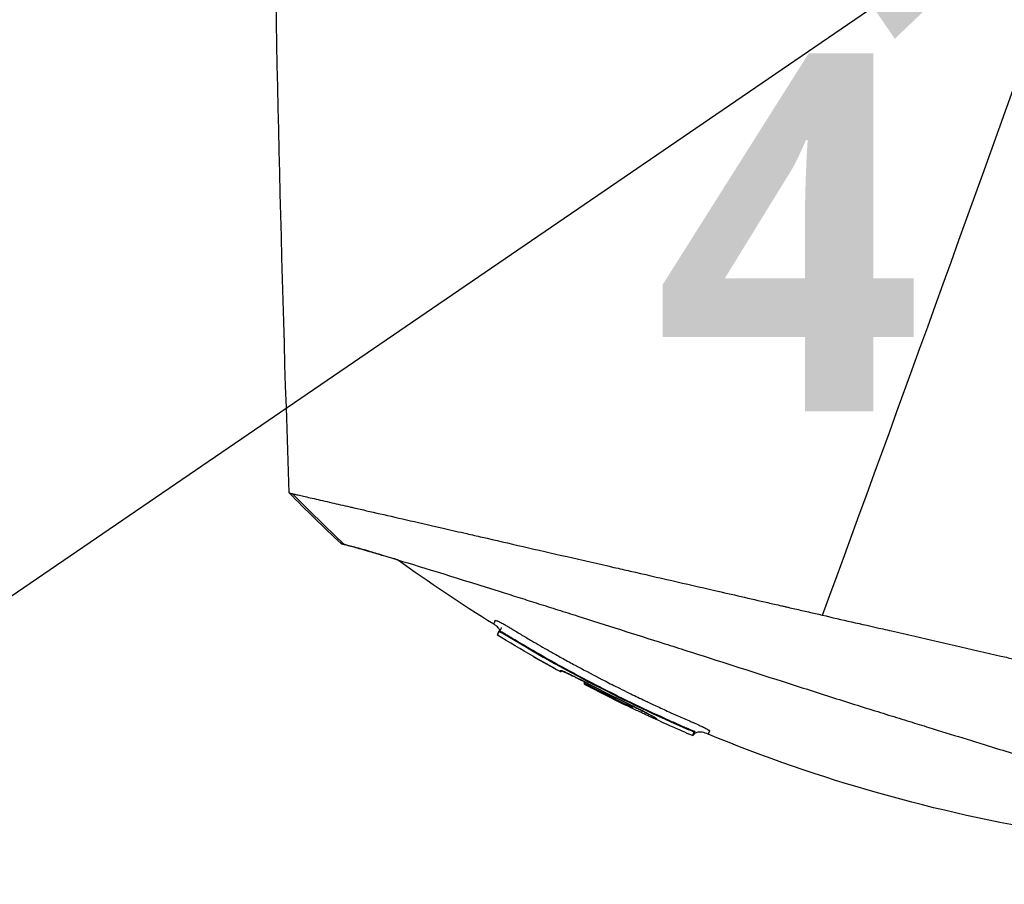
# Model space of a CAD drawing. Header units: millimetres. Extents: x 0 to 4378, y 0 to 2376.
# Tile 222 of 256: x 1479 to 1532, y 1535 to 1582. Entities that reach past the tile are written whole.
import ezdxf

# ---------------------------------------------------------------- set-up
doc = ezdxf.new("R2010")
doc.units = ezdxf.units.MM
doc.header["$LTSCALE"] = 0.2
doc.layers.add('14_Mark', color=7, linetype='Continuous', true_color=0xe03c31)
doc.styles.add('Rainbow-5.0 Style', font='malgunsl.ttf')
doc.dimstyles.new('Rainbow-5.0 Style', dxfattribs={"dimtxt": 4, "dimasz": 2.5, "dimexe": 1, "dimexo": 1, "dimgap": 1, "dimtad": 1, "dimdsep": 46, "dimtxsty": 'Rainbow-5.0 Style', "dimcen": 0, "dimclrd": 251, "dimclre": 251, "dimclrt": 7, "dimazin": 3, "dimtp": 0.1, "dimtm": 0.1, "dimtfac": 0.61, "dimtmove": 0, "dimatfit": 3, "dimfxl": 1, "dimlwd": -1, "dimlwe": -1, "dimarcsym": 1})

# ---------------------------------------------------------------- blocks, each defined once
blk = doc.blocks.new('A$C20a5dee6')
for p, q in [((-114.443, 970.386), (-114.443, 970.386)), ((-114.928, 969.038), (-114.928, 969.038)), ((-122.067, 949.405), (-122.067, 949.405)), ((-125.968, 948.264), (-125.968, 948.264)), ((-124.375, 947.898), (-124.374, 947.899)), ((-123.568, 947.713), (-123.567, 947.715)), ((-140.111, 946.658), (-140.077, 946.691)), ((-140.111, 946.658), (-140.111, 946.657)), ((-140.11, 946.658), (-140.077, 946.692)), ((-139.816, 946.547), (-139.842, 946.521)), ((-135.496, 943.805), (-135.48, 943.846)), ((-132.905, 942.635), (-132.938, 942.602)), ((-132.938, 942.602), (-132.905, 942.635)), ((-132.923, 942.638), (-132.919, 942.642)), ((-131.663, 941.971), (-131.677, 941.936)), ((-129.893, 941.411), (-129.921, 941.383)), ((-129.606, 941.292), (-129.653, 941.244)), ((-129.725, 941.067), (-129.677, 941.115))]:
    blk.add_line(p, q)
for centre, radius, start, end in [((-97.395, 1016.703), 82.256, 240.20169, 241.34591), ((-97.397, 1016.699), 82.251, 240.21861, 241.34582), ((-97.749, 1016.042), 81.405, 242.34212, 242.34216), ((-97.752, 1016.036), 81.499, 242.41039, 244.1774), ((-97.755, 1016.027), 81.489, 242.40958, 244.17685)]:
    blk.add_arc(centre, radius, start, end)
for centre, major_axis, ratio, start_param, end_param in [((-111.706, 1011.586), (-26.567, -66.266), 0.000011, 6.283185, 6.293757), ((-109.25, 1013.294), (-27.59, -68.776), 0.00001, 0.01031, 0.035345), ((-135.444, 943.845), (-0.063, 0.128), 0.594731, 0.474948, 0.520377), ((-135.444, 943.847), (-0.063, 0.128), 0.595358, 0.491689, 0.520398), ((-97.852, 1015.727), (78.58, -20.164), 1, 4.484036, 4.512271), ((-97.935, 1015.435), (78.866, -17.397), 1, 4.449176, 4.477539), ((-133.162, 942.873), (-0.0437, -0.09), 0.000011, 0, 0.055339), ((-103.906, 1015.207), (-29.148, -72.631), 0.00001, 0.013733, 0.034559), ((-133, 942.628), (-0.0781, -0.0143), 0.664623, 0.735268, 2.367871), ((-132.987, 942.664), (0.0785, 0.0124), 0.66388, 3.91418, 5.543991), ((-103.742, 1015.182), (-29.199, -72.587), 0.000011, 0.013725, 0.034541), ((-129.929, 941.364), (-0.275, 0.119), 0.068518, 3.143398, 4.714195)]:
    blk.add_ellipse(centre, major_axis=major_axis, ratio=ratio, start_param=start_param, end_param=end_param)
for points in [[(-151.363, 954.084), (-152.215, 978.534), (-152.518, 1003.009), (-152.273, 1027.472)], [(-122.758, 947.529), (-118.592, 958.825), (-114.089, 971.294), (-109.379, 984.577)], [(-148.573, 951.363), (-149.522, 952.249), (-150.453, 953.157), (-151.363, 954.084)], [(-151.186, 954.043), (-150.28, 953.116), (-149.355, 952.21), (-148.409, 951.322)], [(-140.388, 947.042), (-142.152, 948.13), (-143.876, 949.284), (-145.556, 950.499)], [(-140.388, 947.042), (-140.388, 947.042), (-140.388, 947.042), (-140.388, 947.042)], [(-140.111, 946.658), (-140.111, 946.658), (-140.111, 946.658), (-140.111, 946.657)], [(-140.077, 946.691), (-140.077, 946.691), (-140.077, 946.691), (-140.077, 946.691)], [(-140.076, 946.692), (-140.076, 946.692), (-140.076, 946.692), (-140.076, 946.692)], [(-140.073, 946.692), (-140.073, 946.692), (-140.073, 946.692), (-140.073, 946.692)], [(-140.068, 946.69), (-140.068, 946.69), (-140.068, 946.691), (-140.068, 946.691)], [(-138.274, 945.32), (-138.918, 945.689), (-139.558, 946.067), (-140.193, 946.453)], [(-136.823, 944.561), (-136.808, 944.553), (-136.789, 944.55), (-136.771, 944.551)], [(-135.535, 943.941), (-135.534, 943.943), (-135.532, 943.948), (-135.53, 943.955)], [(-135.535, 943.942), (-135.534, 943.944), (-135.532, 943.949), (-135.529, 943.955)], [(-135.525, 943.953), (-135.529, 943.912), (-135.512, 943.863), (-135.48, 943.846)], [(-135.25, 943.811), (-135.266, 943.78), (-135.28, 943.753), (-135.281, 943.751)], [(-133.206, 942.783), (-133.893, 943.116), (-134.575, 943.459), (-135.252, 943.812)], [(-133.251, 942.675), (-133.251, 942.675), (-133.251, 942.675), (-133.251, 942.676)], [(-133.205, 942.782), (-133.22, 942.752), (-133.233, 942.725), (-133.234, 942.723)], [(-132.943, 942.654), (-132.93, 942.645), (-132.923, 942.639), (-132.923, 942.638)], [(-132.696, 942.532), (-132.766, 942.563), (-132.838, 942.596), (-132.911, 942.629)], [(-129.725, 941.067), (-130.474, 941.386), (-131.218, 941.717), (-131.957, 942.059)], [(-131.677, 941.936), (-131.703, 941.949), (-131.72, 941.983), (-131.725, 942.018)], [(-131.663, 941.971), (-131.675, 941.976), (-131.685, 941.986), (-131.693, 941.998)], [(-129.677, 941.115), (-129.677, 941.115), (-129.677, 941.115), (-129.677, 941.115)], [(-128.884, 941.147), (-128.884, 941.147), (-128.884, 941.147), (-128.884, 941.147)]]:
    blk.add_open_spline(points, degree=3)
for points, knots in [([(-150.483, 1027.663), (-150.483, 1027.663), (-150.453, 1027.633), (-150.335, 1027.515), (-150.247, 1027.427), (-149.895, 1027.075), (-149.548, 1026.728), (-148.798, 1025.978), (-148.455, 1025.635), (-147.853, 1025.033), (-147.621, 1024.801), (-147.098, 1024.279), (-146.804, 1023.985), (-145.673, 1022.853), (-144.751, 1021.931), (-143.179, 1020.359), (-142.583, 1019.763), (-138.467, 1015.647), (-134.077, 1011.257), (-128.455, 1005.635), (-127.846, 1005.025), (-125.899, 1003.078), (-124.547, 1001.727), (-121.699, 998.878), (-120.201, 997.38), (-117.072, 994.252), (-115.44, 992.619), (-113.381, 990.56), (-112.961, 990.141), (-112.228, 989.408), (-111.931, 989.111), (-111.42, 988.6), (-111.174, 988.354), (-110.824, 988.003), (-110.798, 987.977), (-110.378, 987.557), (-110.191, 987.37), (-109.824, 987.003), (-109.638, 986.818), (-109.315, 986.494), (-109.176, 986.355), (-108.943, 986.122), (-108.849, 986.028), (-108.653, 985.832), (-108.551, 985.731), (-108.163, 985.343), (-107.869, 985.048), (-107.186, 984.366), (-106.776, 983.955), (-104.723, 981.903), (-103.087, 980.266), (-99.95, 977.129), (-98.447, 975.626), (-94.22, 971.399), (-91.529, 968.709), (-88.391, 965.57), (-87.843, 965.022), (-86.253, 963.432), (-85.225, 962.404), (-82.36, 959.539), (-80.583, 957.761), (-78.262, 955.441), (-77.61, 954.788), (-76.437, 953.615), (-75.909, 953.088), (-74.965, 952.143), (-74.541, 951.72), (-73.433, 950.612), (-72.791, 949.97), (-71.799, 948.977), (-71.418, 948.597), (-70.96, 948.139), (-70.842, 948.021), (-70.537, 947.716), (-70.366, 947.544), (-69.994, 947.173), (-69.824, 947.003), (-69.653, 946.832), (-69.61, 946.789), (-69.567, 946.746), (-69.556, 946.735), (-69.545, 946.724), (-69.543, 946.722), (-69.54, 946.719), (-69.539, 946.718), (-69.539, 946.718), (-69.539, 946.717), (-69.538, 946.717), (-69.538, 946.717), (-69.538, 946.717)], [0, 0, 0, 0, 0.264332, 0.264332, 0.528758, 0.528758, 1.056139, 1.056139, 1.406505, 1.406505, 1.606603, 1.606603, 1.835356, 1.835356, 2.445847, 2.445847, 2.794554, 2.794554, 4.769924, 4.769924, 5.00797, 5.00797, 5.526041, 5.526041, 6.089229, 6.089229, 6.695329, 6.695329, 6.850985, 6.850985, 6.965758, 6.965758, 7.072004, 7.072004, 7.117238, 7.117238, 7.152898, 7.152898, 7.188974, 7.188974, 7.2161, 7.2161, 7.234487, 7.234487, 7.254339, 7.254339, 7.310164, 7.310164, 7.395171, 7.395171, 7.733586, 7.733586, 8.048233, 8.048233, 8.627304, 8.627304, 8.751092, 8.751092, 8.989797, 8.989797, 9.432477, 9.432477, 9.613385, 9.613385, 9.771568, 9.771568, 9.909899, 9.909899, 10.152258, 10.152258, 10.334616, 10.334616, 10.403043, 10.403043, 10.523121, 10.523121, 10.703617, 10.703617, 10.793786, 10.793786, 10.838901, 10.838901, 10.861447, 10.861447, 10.872715, 10.872715, 10.878346, 10.878346, 10.883825, 10.883825, 10.883825, 10.883825]), ([(-151.363, 954.084), (-151.363, 954.084), (-151.363, 954.084), (-151.362, 954.084), (-151.346, 954.08), (-151.301, 954.07), (-151.283, 954.066), (-151.25, 954.058), (-151.239, 954.056), (-151.22, 954.051), (-151.213, 954.05), (-151.203, 954.047), (-151.2, 954.047), (-151.193, 954.045), (-151.189, 954.044), (-151.186, 954.043)], [0.2108493, 0.2108493, 0.2108493, 0.2108493, 0.2151263, 0.2151263, 0.321952, 0.321952, 0.3753541, 0.3753541, 0.4020519, 0.4020519, 0.4154008, 0.4154008, 0.4220656, 0.4220656, 0.4297877, 0.4297877, 0.4297877, 0.4297877]), ([(-151.186, 954.043), (-151.136, 954.032), (-151.076, 954.018), (-151.008, 954.002), (-150.931, 953.985), (-150.843, 953.964), (-150.744, 953.942), (-150.646, 953.919), (-150.536, 953.893), (-150.417, 953.866), (-150.297, 953.839), (-150.168, 953.809), (-150.028, 953.777), (-149.75, 953.713), (-149.431, 953.64), (-149.073, 953.559), (-148.776, 953.491), (-148.452, 953.417), (-148.101, 953.336), (-148.03, 953.32), (-147.959, 953.304), (-147.887, 953.287), (-147.452, 953.188), (-146.982, 953.08), (-146.478, 952.964), (-145.972, 952.848), (-145.431, 952.724), (-144.856, 952.593), (-144.282, 952.461), (-143.673, 952.322), (-143.031, 952.175), (-142.645, 952.086), (-142.248, 951.995), (-141.839, 951.902), (-141.568, 951.839), (-141.292, 951.776), (-141.013, 951.712), (-140.306, 951.55), (-139.573, 951.382), (-138.815, 951.208), (-138.053, 951.034), (-137.265, 950.853), (-136.452, 950.667), (-135.639, 950.481), (-134.801, 950.289), (-133.939, 950.092), (-133.652, 950.026), (-133.362, 949.959), (-133.069, 949.892), (-131.594, 949.554), (-130.081, 949.207), (-128.536, 948.852), (-127.598, 948.637), (-126.646, 948.419), (-125.683, 948.199), (-125.442, 948.144), (-125.2, 948.088), (-124.958, 948.033), (-124.897, 948.019), (-124.837, 948.005), (-124.776, 947.991), (-124.715, 947.977), (-124.654, 947.963), (-124.594, 947.949), (-124.472, 947.922), (-124.351, 947.894), (-124.229, 947.866), (-124.107, 947.838), (-123.985, 947.81), (-123.863, 947.782), (-123.74, 947.754), (-123.618, 947.726), (-123.496, 947.698), (-123.373, 947.67), (-123.25, 947.642), (-123.127, 947.614), (-123.005, 947.586), (-122.882, 947.558), (-122.758, 947.529)], [0, 0, 0, 0, 0.0296065, 0.0296065, 0.0296065, 0.0625552, 0.0625552, 0.0625552, 0.0956223, 0.0956223, 0.0956223, 0.1287583, 0.1287583, 0.1287583, 0.1950345, 0.1950345, 0.1950345, 0.25, 0.25, 0.25, 0.2609996, 0.2609996, 0.2609996, 0.3271356, 0.3271356, 0.3271356, 0.3936018, 0.3936018, 0.3936018, 0.4600955, 0.4600955, 0.4600955, 0.5, 0.5, 0.5, 0.5264171, 0.5264171, 0.5264171, 0.593228, 0.593228, 0.593228, 0.6604161, 0.6604161, 0.6604161, 0.7276097, 0.7276097, 0.7276097, 0.75, 0.75, 0.75, 0.8628411, 0.8628411, 0.8628411, 0.9313886, 0.9313886, 0.9313886, 0.9485533, 0.9485533, 0.9485533, 0.9528443, 0.9528443, 0.9528443, 0.957135, 0.957135, 0.957135, 0.9657149, 0.9657149, 0.9657149, 0.9742923, 0.9742923, 0.9742923, 0.9828662, 0.9828662, 0.9828662, 0.9914358, 0.9914358, 0.9914358, 0.999992, 0.999992, 0.999992, 0.999992]), ([(-148.423, 951.326), (-148.514, 951.349), (-148.564, 951.361), (-148.572, 951.362), (-148.573, 951.363), (-148.573, 951.363), (-148.573, 951.363)], [0.0000006, 0.0000006, 0.0000006, 0.0000006, 0.914072, 0.914072, 0.914072, 1, 1, 1, 1]), ([(-148.573, 951.363), (-148.573, 951.363), (-148.573, 951.363), (-148.573, 951.363), (-148.57, 951.362), (-148.515, 951.349), (-148.409, 951.322)], [0, 0, 0, 0, 0.0191249, 0.0191249, 0.0191249, 0.9999979, 0.9999979, 0.9999979, 0.9999979]), ([(-145.555, 950.498), (-145.656, 950.529), (-145.754, 950.558), (-146.021, 950.639), (-146.184, 950.688), (-146.612, 950.815), (-146.86, 950.888), (-147.419, 951.051), (-147.7, 951.131), (-148.036, 951.224), (-148.134, 951.25), (-148.3, 951.294), (-148.369, 951.312), (-148.423, 951.326)], [5.422349, 5.422349, 5.422349, 5.422349, 5.498875, 5.498875, 5.634552, 5.634552, 5.872375, 5.872375, 6.229939, 6.229939, 6.408513, 6.408513, 6.587137, 6.587137, 6.587137, 6.587137]), ([(-148.409, 951.322), (-148.296, 951.294), (-148.126, 951.249), (-147.672, 951.123), (-147.388, 951.042), (-146.826, 950.879), (-146.577, 950.805), (-146.148, 950.677), (-145.985, 950.628), (-144.445, 950.164), (-142.604, 949.594), (-140.233, 948.851), (-140.089, 948.805), (-139.635, 948.663), (-139.307, 948.56), (-138.651, 948.353), (-138.316, 948.248), (-137.644, 948.036), (-137.3, 947.927), (-136.595, 947.704), (-136.237, 947.591), (-135.134, 947.242), (-134.373, 947), (-132.818, 946.506), (-132.024, 946.254), (-130.826, 945.872), (-130.433, 945.746), (-128.378, 945.091), (-126.669, 944.543), (-124.495, 943.843), (-124.064, 943.705), (-123.201, 943.428), (-122.766, 943.289), (-121.897, 943.012), (-121.466, 942.876), (-120.622, 942.611), (-120.207, 942.481), (-119.599, 942.292), (-119.403, 942.231), (-118.83, 942.054), (-118.448, 941.935), (-117.73, 941.714), (-117.392, 941.609), (-115.827, 941.126), (-114.61, 940.75), (-112.519, 940.104), (-111.641, 939.833), (-109.498, 939.172), (-108.257, 938.788), (-106.489, 938.242), (-105.915, 938.064), (-104.804, 937.721), (-104.263, 937.553), (-103.744, 937.393)], [0.000005, 0.000005, 0.000005, 0.000005, 0.319511, 0.319511, 0.639479, 0.639479, 0.852403, 0.852403, 0.973891, 0.973891, 1.947625, 1.947625, 2.010365, 2.010365, 2.139691, 2.139691, 2.265575, 2.265575, 2.393345, 2.393345, 2.521559, 2.521559, 2.781941, 2.781941, 3.041001, 3.041001, 3.166048, 3.166048, 3.692233, 3.692233, 3.821507, 3.821507, 3.951206, 3.951206, 4.07808, 4.07808, 4.201324, 4.201324, 4.258471, 4.258471, 4.368502, 4.368502, 4.468635, 4.468635, 4.831764, 4.831764, 5.102761, 5.102761, 5.508805, 5.508805, 5.711646, 5.711646, 5.914059, 5.914059, 5.914059, 5.914059]), ([(-140.388, 947.042), (-140.388, 947.042), (-140.38, 947.061), (-140.366, 947.095), (-140.365, 947.097), (-140.364, 947.1), (-140.363, 947.103), (-140.357, 947.119), (-140.349, 947.138), (-140.34, 947.159), (-140.338, 947.165), (-140.335, 947.171), (-140.333, 947.178), (-140.327, 947.192), (-140.321, 947.208), (-140.313, 947.226), (-140.312, 947.23), (-140.31, 947.234), (-140.308, 947.238), (-140.306, 947.241), (-140.306, 947.245), (-140.304, 947.247), (-140.303, 947.249), (-140.302, 947.25), (-140.301, 947.251), (-140.291, 947.255), (-140.264, 947.248), (-140.223, 947.231), (-140.216, 947.229), (-140.209, 947.225), (-140.201, 947.222)], [0.0000142, 0.0000142, 0.0000142, 0.0000142, 0.0625, 0.0625, 0.0625, 0.0674467, 0.0674467, 0.0674467, 0.09375, 0.09375, 0.09375, 0.1011986, 0.1011986, 0.1011986, 0.1181477, 0.1181477, 0.1181477, 0.1222453, 0.1222453, 0.1222453, 0.125, 0.125, 0.125, 0.1262746, 0.1262746, 0.1262746, 0.133446, 0.133446, 0.133446, 0.1346715, 0.1346715, 0.1346715, 0.1346715]), ([(-140.201, 947.222), (-140.201, 947.222), (-140.201, 947.222), (-140.201, 947.222), (-140.193, 947.219), (-140.185, 947.215), (-140.176, 947.211), (-140.168, 947.208), (-140.159, 947.203), (-140.15, 947.199), (-140.131, 947.191), (-140.111, 947.181), (-140.09, 947.17), (-140.081, 947.166), (-140.071, 947.161), (-140.062, 947.156), (-140.027, 947.138), (-139.988, 947.118), (-139.947, 947.096), (-139.921, 947.082), (-139.894, 947.067), (-139.867, 947.052), (-139.849, 947.042), (-139.831, 947.032), (-139.812, 947.021), (-139.803, 947.016), (-139.793, 947.01), (-139.782, 947.004), (-139.727, 946.973), (-139.659, 946.933), (-139.604, 946.9), (-139.59, 946.892), (-139.577, 946.884), (-139.565, 946.877)], [0.13467149, 0.13467149, 0.13467149, 0.13467149, 0.13467577, 0.13467577, 0.13467577, 0.13590742, 0.13590742, 0.13590742, 0.13713858, 0.13713858, 0.13713858, 0.13959007, 0.13959007, 0.13959007, 0.140625, 0.140625, 0.140625, 0.14441188, 0.14441188, 0.14441188, 0.14682819, 0.14682819, 0.14682819, 0.1484375, 0.1484375, 0.1484375, 0.1492622, 0.1492622, 0.1492622, 0.15366753, 0.15366753, 0.15366753, 0.15478892, 0.15478892, 0.15478892, 0.15478892]), ([(-122.758, 947.529), (-121.728, 947.281), (-120.707, 947.06), (-119.358, 946.751), (-119.203, 946.715), (-118.635, 946.585), (-118.221, 946.49), (-116.155, 946.017), (-114.512, 945.64), (-112.662, 945.216), (-112.446, 945.167), (-111.735, 945.004), (-111.245, 944.892), (-110.197, 944.651), (-109.644, 944.525), (-108.463, 944.253), (-107.839, 944.11), (-102.121, 942.797), (-97.593, 941.767), (-93.905, 940.919)], [0.000234, 0.000234, 0.000234, 0.000234, 0.319634, 0.319634, 0.361124, 0.361124, 0.471797, 0.471797, 0.914416, 0.914416, 0.9732, 0.9732, 1.107816, 1.107816, 1.261595, 1.261595, 1.436675, 1.436675, 2.883412, 2.883412, 2.883412, 2.883412]), ([(-140.069, 946.699), (-140.071, 946.708), (-140.072, 946.717), (-140.08, 946.745), (-140.088, 946.765), (-140.112, 946.807), (-140.128, 946.83), (-140.175, 946.883), (-140.206, 946.912), (-140.286, 946.977), (-140.337, 947.01), (-140.388, 947.042)], [0.00301811, 0.00301811, 0.00301811, 0.00301811, 0.00570858, 0.00570858, 0.01197557, 0.01197557, 0.02028974, 0.02028974, 0.03307868, 0.03307868, 0.05114469, 0.05114469, 0.05114469, 0.05114469]), ([(-140.111, 946.657), (-140.139, 946.588), (-140.16, 946.536), (-140.186, 946.469), (-140.193, 946.453), (-140.193, 946.453), (-140.186, 946.47), (-140.16, 946.536), (-140.139, 946.588), (-140.111, 946.658)], [-1.113248, -1.113248, -1.113248, -1.113248, -0.82321, -0.82321, -0.556619, -0.556619, -0.289996, -0.289996, 0, 0, 0, 0]), ([(-140.111, 946.658), (-140.108, 946.663), (-140.075, 946.65), (-140.025, 946.624), (-139.975, 946.599), (-139.91, 946.563), (-139.842, 946.521)], [0, 0, 0, 0, 0.500515, 0.500515, 0.500515, 1, 1, 1, 1]), ([(-140.077, 946.692), (-140.065, 946.703), (-140.052, 946.716), (-140.035, 946.735), (-140.03, 946.74), (-140.03, 946.741), (-140.03, 946.741), (-140.03, 946.741)], [0, 0, 0, 0, 0.00507025, 0.00507025, 0.008023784, 0.008023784, 0.008264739, 0.008264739, 0.008264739, 0.008264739]), ([(-140.077, 946.692), (-140.077, 946.692), (-140.076, 946.692), (-140.075, 946.692), (-140.068, 946.692), (-140.04, 946.676), (-140.001, 946.655), (-139.955, 946.63), (-139.886, 946.589), (-139.816, 946.547)], [0.0120771, 0.0120771, 0.0120771, 0.0120771, 0.0564556, 0.0564556, 0.0564556, 0.4856693, 0.4856693, 0.4856693, 0.9999985, 0.9999985, 0.9999985, 0.9999985]), ([(-140.031, 946.74), (-140.031, 946.74), (-140.03, 946.741), (-140.029, 946.743), (-140.027, 946.745), (-140.023, 946.751), (-140.02, 946.755), (-140.009, 946.773), (-140.004, 946.782), (-139.992, 946.809), (-139.986, 946.826), (-139.981, 946.847), (-139.981, 946.852), (-139.98, 946.86), (-139.979, 946.864), (-139.979, 946.867), (-139.979, 946.868), (-139.979, 946.868), (-139.979, 946.868), (-139.979, 946.868), (-139.979, 946.868), (-139.979, 946.868)], [0.01239892, 0.01239892, 0.01239892, 0.01239892, 0.01309423, 0.01309423, 0.01752558, 0.01752558, 0.02717414, 0.02717414, 0.03375885, 0.03375885, 0.04117715, 0.04117715, 0.0434471, 0.0434471, 0.04514948, 0.04514948, 0.04530898, 0.04530898, 0.0453248, 0.0453248, 0.0453404, 0.0453404, 0.0453404, 0.0453404]), ([(-139.565, 946.877), (-139.549, 946.867), (-139.535, 946.859), (-139.524, 946.852), (-139.5, 946.838), (-139.464, 946.816), (-139.423, 946.791), (-139.365, 946.756), (-139.297, 946.715), (-139.241, 946.681), (-139.238, 946.679), (-139.234, 946.677), (-139.231, 946.675), (-139.134, 946.617), (-139.033, 946.556), (-138.937, 946.499), (-138.917, 946.487), (-138.897, 946.475), (-138.877, 946.463), (-138.701, 946.358), (-138.51, 946.246), (-138.347, 946.151), (-138.045, 945.974), (-137.733, 945.794), (-137.409, 945.61), (-137.34, 945.571), (-137.272, 945.533), (-137.203, 945.494), (-137.004, 945.382), (-136.8, 945.268), (-136.593, 945.154), (-136.386, 945.039), (-136.136, 944.903), (-135.958, 944.807), (-135.867, 944.758), (-135.776, 944.709), (-135.683, 944.659), (-135.279, 944.443), (-134.859, 944.223), (-134.42, 943.998), (-134.169, 943.869), (-133.912, 943.739), (-133.65, 943.608), (-133.478, 943.523), (-133.304, 943.437), (-133.128, 943.35), (-132.88, 943.229), (-132.628, 943.107), (-132.37, 942.984), (-132.191, 942.898), (-132.009, 942.813), (-131.824, 942.726), (-131.782, 942.707), (-131.74, 942.687), (-131.698, 942.667), (-131.47, 942.561), (-131.21, 942.442), (-131.004, 942.348), (-130.842, 942.275), (-130.676, 942.2), (-130.51, 942.126), (-130.29, 942.028), (-130.068, 941.931), (-129.848, 941.835), (-129.81, 941.818), (-129.772, 941.802), (-129.734, 941.786), (-129.717, 941.778), (-129.7, 941.771), (-129.682, 941.763), (-129.655, 941.751), (-129.627, 941.739), (-129.599, 941.727), (-129.572, 941.716), (-129.544, 941.704), (-129.517, 941.692), (-129.423, 941.65), (-129.331, 941.609), (-129.246, 941.569), (-129.232, 941.562), (-129.218, 941.556), (-129.204, 941.549)], [0.1547889, 0.1547889, 0.1547889, 0.1547889, 0.15625, 0.15625, 0.15625, 0.1593979, 0.1593979, 0.1593979, 0.1637965, 0.1637965, 0.1637965, 0.1640625, 0.1640625, 0.1640625, 0.171875, 0.171875, 0.171875, 0.1734917, 0.1734917, 0.1734917, 0.1875, 0.1875, 0.1875, 0.213324, 0.213324, 0.213324, 0.21875, 0.21875, 0.21875, 0.234375, 0.234375, 0.234375, 0.25, 0.25, 0.25, 0.2579257, 0.2579257, 0.2579257, 0.2926672, 0.2926672, 0.2926672, 0.3125, 0.3125, 0.3125, 0.3255033, 0.3255033, 0.3255033, 0.34375, 0.34375, 0.34375, 0.3564771, 0.3564771, 0.3564771, 0.359375, 0.359375, 0.359375, 0.375, 0.375, 0.375, 0.3873006, 0.3873006, 0.3873006, 0.40346, 0.40346, 0.40346, 0.40625, 0.40625, 0.40625, 0.4075224, 0.4075224, 0.4075224, 0.409563, 0.409563, 0.409563, 0.4116065, 0.4116065, 0.4116065, 0.4185939, 0.4185939, 0.4185939, 0.4197379, 0.4197379, 0.4197379, 0.4197379]), ([(-139.842, 946.521), (-138.248, 945.551), (-136.626, 944.638), (-133.317, 942.923), (-131.633, 942.123), (-129.921, 941.383)], [-1.119708, -1.119708, -1.119708, -1.119708, -0.559623, -0.559623, -0.000001, -0.000001, -0.000001, -0.000001]), ([(-139.816, 946.547), (-139.803, 946.54), (-139.789, 946.532), (-139.776, 946.524), (-139.719, 946.49), (-139.662, 946.455), (-139.605, 946.421), (-139.548, 946.386), (-139.491, 946.352), (-139.434, 946.318), (-139.377, 946.283), (-139.32, 946.249), (-139.263, 946.215), (-139.149, 946.146), (-139.034, 946.078), (-138.919, 946.011), (-138.461, 945.74), (-138, 945.473), (-137.536, 945.211), (-136.998, 944.907), (-136.458, 944.609), (-135.912, 944.317), (-135.718, 944.214), (-135.524, 944.11), (-135.329, 944.008)], [0, 0, 0, 0, 0.0040967, 0.0040967, 0.0040967, 0.0218385, 0.0218385, 0.0218385, 0.0395803, 0.0395803, 0.0395803, 0.0573221, 0.0573221, 0.0573221, 0.0928057, 0.0928057, 0.0928057, 0.2347402, 0.2347402, 0.2347402, 0.3993947, 0.3993947, 0.3993947, 0.4578413, 0.4578413, 0.4578413, 0.4578413]), ([(-138.251, 945.311), (-138.251, 945.311), (-138.251, 945.311), (-138.259, 945.313), (-138.267, 945.316), (-138.274, 945.32)], [0.010414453, 0.010414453, 0.010414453, 0.010414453, 0.010437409, 0.010437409, 0.012858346, 0.012858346, 0.012858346, 0.012858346]), ([(-136.839, 944.521), (-136.837, 944.52), (-136.835, 944.519), (-136.823, 944.514), (-136.812, 944.512), (-136.79, 944.51), (-136.779, 944.511), (-136.759, 944.515), (-136.75, 944.518), (-136.736, 944.525), (-136.731, 944.529), (-136.726, 944.533)], [-0.00093187, -0.00093187, -0.00093187, -0.00093187, 0, 0, 0.00436612, 0.00436612, 0.00867322, 0.00867322, 0.01202355, 0.01202355, 0.01407745, 0.01407745, 0.01407745, 0.01407745]), ([(-136.838, 944.521), (-136.836, 944.52), (-136.835, 944.519), (-136.82, 944.513), (-136.807, 944.511), (-136.779, 944.511), (-136.766, 944.513), (-136.746, 944.52), (-136.74, 944.523), (-136.732, 944.528), (-136.729, 944.53), (-136.726, 944.533)], [-0.01576575, -0.01576575, -0.01576575, -0.01576575, -0.0149023, -0.0149023, -0.00948324, -0.00948324, -0.00441114, -0.00441114, -0.00209553, -0.00209553, -0.00090269, -0.00090269, -0.00090269, -0.00090269]), ([(-136.823, 944.561), (-136.822, 944.564), (-136.815, 944.564), (-136.803, 944.561), (-136.799, 944.56), (-136.794, 944.558), (-136.789, 944.557), (-136.778, 944.553), (-136.764, 944.548), (-136.748, 944.542), (-136.733, 944.536), (-136.715, 944.529), (-136.696, 944.521), (-136.655, 944.504), (-136.606, 944.483), (-136.548, 944.456), (-136.545, 944.455), (-136.542, 944.454), (-136.539, 944.452), (-136.494, 944.432), (-136.443, 944.408), (-136.389, 944.383), (-136.377, 944.377), (-136.364, 944.371), (-136.351, 944.364), (-136.315, 944.347), (-136.278, 944.329), (-136.239, 944.311), (-136.199, 944.291), (-136.157, 944.271), (-136.114, 944.249), (-136.091, 944.238), (-136.068, 944.227), (-136.045, 944.216), (-135.981, 944.184), (-135.913, 944.15), (-135.844, 944.115), (-135.768, 944.077), (-135.69, 944.038), (-135.611, 943.997), (-135.592, 943.988), (-135.573, 943.978), (-135.553, 943.968), (-135.454, 943.917), (-135.353, 943.865), (-135.252, 943.812)], [0, 0, 0, 0, 0.093194, 0.093194, 0.093194, 0.125, 0.125, 0.125, 0.189042, 0.189042, 0.189042, 0.25, 0.25, 0.25, 0.375001, 0.375001, 0.375001, 0.38152, 0.38152, 0.38152, 0.477845, 0.477845, 0.477845, 0.5, 0.5, 0.5, 0.56152, 0.56152, 0.56152, 0.625001, 0.625001, 0.625001, 0.658058, 0.658058, 0.658058, 0.75, 0.75, 0.75, 0.850773, 0.850773, 0.850773, 0.875, 0.875, 0.875, 1, 1, 1, 1]), ([(-135.252, 943.812), (-135.422, 943.9), (-135.594, 943.989), (-135.912, 944.15), (-136.062, 944.224), (-136.324, 944.352), (-136.441, 944.407), (-136.627, 944.492), (-136.7, 944.523), (-136.76, 944.546), (-136.773, 944.55), (-136.779, 944.551), (-136.78, 944.551), (-136.78, 944.551)], [0, 0, 0, 0, 0.057312, 0.057312, 0.1128427, 0.1128427, 0.1676937, 0.1676937, 0.2223549, 0.2223549, 0.2440225, 0.2440225, 0.2487467, 0.2487467, 0.2487467, 0.2487467]), ([(-135.53, 943.955), (-135.597, 943.99), (-135.664, 944.024), (-135.888, 944.138), (-136.042, 944.214), (-136.317, 944.348), (-136.44, 944.407), (-136.616, 944.487), (-136.681, 944.515), (-136.726, 944.533)], [0.0312372, 0.0312372, 0.0312372, 0.0312372, 0.0542077, 0.0542077, 0.110689, 0.110689, 0.1680986, 0.1680986, 0.2151393, 0.2151393, 0.2151393, 0.2151393]), ([(-135.536, 943.938), (-135.539, 943.931), (-135.541, 943.924), (-135.543, 943.909), (-135.543, 943.901), (-135.542, 943.878), (-135.538, 943.862), (-135.529, 943.838), (-135.524, 943.83), (-135.512, 943.815), (-135.505, 943.809), (-135.497, 943.804)], [-0.01932859, -0.01932859, -0.01932859, -0.01932859, -0.01686752, -0.01686752, -0.01403596, -0.01403596, -0.0080494, -0.0080494, -0.00399872, -0.00399872, 0, 0, 0, 0]), ([(-135.536, 943.939), (-135.537, 943.936), (-135.538, 943.932), (-135.541, 943.92), (-135.542, 943.91), (-135.542, 943.884), (-135.539, 943.868), (-135.53, 943.843), (-135.525, 943.833), (-135.511, 943.815), (-135.504, 943.809), (-135.496, 943.805)], [0, 0, 0, 0, 0.00105443, 0.00105443, 0.00390422, 0.00390422, 0.00841748, 0.00841748, 0.01167124, 0.01167124, 0.01535386, 0.01535386, 0.01535386, 0.01535386]), ([(-135.329, 944.008), (-135.127, 943.902), (-134.925, 943.797), (-134.724, 943.694), (-134.329, 943.491), (-133.937, 943.293), (-133.542, 943.099), (-133.147, 942.904), (-132.749, 942.711), (-132.35, 942.523)], [0.4578413, 0.4578413, 0.4578413, 0.4578413, 0.5186092, 0.5186092, 0.5186092, 0.6378238, 0.6378238, 0.6378238, 0.7570383, 0.7570383, 0.7570383, 0.7570383]), ([(-135.48, 943.846), (-135.48, 943.847), (-135.474, 943.845), (-135.464, 943.841), (-135.454, 943.837), (-135.44, 943.83), (-135.421, 943.822), (-135.403, 943.813), (-135.381, 943.802), (-135.357, 943.79), (-135.333, 943.778), (-135.307, 943.765), (-135.281, 943.751)], [0, 0, 0, 0, 0.25, 0.25, 0.25, 0.5, 0.5, 0.5, 0.75, 0.75, 0.75, 1, 1, 1, 1]), ([(-133.052, 942.583), (-133.052, 942.582), (-133.057, 942.584), (-133.067, 942.589), (-133.077, 942.593), (-133.091, 942.6), (-133.11, 942.608), (-133.128, 942.617), (-133.15, 942.627), (-133.174, 942.639), (-133.199, 942.65), (-133.225, 942.663), (-133.251, 942.676)], [0, 0, 0, 0, 0.25, 0.25, 0.25, 0.5, 0.5, 0.5, 0.75, 0.75, 0.75, 1, 1, 1, 1]), ([(-132.507, 942.317), (-132.509, 942.318), (-132.511, 942.319), (-132.514, 942.321), (-132.559, 942.342), (-132.605, 942.364), (-132.653, 942.387), (-132.748, 942.432), (-132.846, 942.479), (-132.946, 942.528), (-133.047, 942.576), (-133.149, 942.625), (-133.251, 942.675)], [0.6844931, 0.6844931, 0.6844931, 0.6844931, 0.6875004, 0.6875004, 0.6875004, 0.7500001, 0.7500001, 0.7500001, 0.8750003, 0.8750003, 0.8750003, 1, 1, 1, 1]), ([(-133.234, 942.723), (-133.208, 942.71), (-133.181, 942.697), (-133.132, 942.673), (-133.111, 942.662), (-133.075, 942.643), (-133.06, 942.634), (-133.041, 942.623), (-133.037, 942.62), (-133.037, 942.619)], [0, 0, 0, 0, 0.24981, 0.24981, 0.50014, 0.50014, 0.749753, 0.749753, 1, 1, 1, 1]), ([(-133.206, 942.783), (-133.104, 942.733), (-133.002, 942.683), (-132.902, 942.634), (-132.881, 942.624), (-132.86, 942.613), (-132.84, 942.603), (-132.761, 942.564), (-132.684, 942.526), (-132.61, 942.489), (-132.563, 942.465), (-132.518, 942.442), (-132.473, 942.42), (-132.428, 942.397), (-132.384, 942.374), (-132.342, 942.353), (-132.329, 942.346), (-132.317, 942.34), (-132.305, 942.333), (-132.251, 942.306), (-132.199, 942.279), (-132.151, 942.254), (-132.136, 942.246), (-132.122, 942.238), (-132.107, 942.231), (-132.036, 942.193), (-131.971, 942.159), (-131.915, 942.128), (-131.909, 942.125), (-131.904, 942.122), (-131.898, 942.119), (-131.85, 942.092), (-131.808, 942.069), (-131.774, 942.049), (-131.758, 942.039), (-131.744, 942.031), (-131.732, 942.023), (-131.714, 942.012), (-131.699, 942.003), (-131.689, 941.995), (-131.686, 941.994), (-131.684, 941.992), (-131.682, 941.99), (-131.668, 941.98), (-131.662, 941.974), (-131.663, 941.971)], [0, 0, 0, 0, 0.124961, 0.124961, 0.124961, 0.151074, 0.151074, 0.151074, 0.25, 0.25, 0.25, 0.31207, 0.31207, 0.31207, 0.375, 0.375, 0.375, 0.39351, 0.39351, 0.39351, 0.475398, 0.475398, 0.475398, 0.5, 0.5, 0.5, 0.625, 0.625, 0.625, 0.638241, 0.638241, 0.638241, 0.75, 0.75, 0.75, 0.801734, 0.801734, 0.801734, 0.874941, 0.874941, 0.874941, 0.891604, 0.891604, 0.891604, 1, 1, 1, 1]), ([(-131.695, 941.998), (-131.695, 941.998), (-131.696, 941.998), (-131.703, 942.003), (-131.713, 942.011), (-131.756, 942.038), (-131.799, 942.063), (-131.925, 942.133), (-132.018, 942.184), (-132.241, 942.301), (-132.377, 942.371), (-132.67, 942.519), (-132.832, 942.599), (-133.065, 942.714), (-133.136, 942.748), (-133.206, 942.783)], [0.0246418, 0.0246418, 0.0246418, 0.0246418, 0.0312187, 0.0312187, 0.0518313, 0.0518313, 0.0907077, 0.0907077, 0.1416954, 0.1416954, 0.196169, 0.196169, 0.2513806, 0.2513806, 0.2748857, 0.2748857, 0.2748857, 0.2748857]), ([(-133.038, 942.577), (-133.038, 942.578), (-133.039, 942.578), (-133.042, 942.579), (-133.043, 942.579), (-133.046, 942.58), (-133.047, 942.58), (-133.05, 942.582), (-133.052, 942.582), (-133.055, 942.584), (-133.057, 942.584), (-133.058, 942.585)], [0.010823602, 0.010823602, 0.010823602, 0.010823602, 0.011151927, 0.011151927, 0.01194689, 0.01194689, 0.012834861, 0.012834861, 0.014710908, 0.014710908, 0.016085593, 0.016085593, 0.016085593, 0.016085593]), ([(-132.938, 942.602), (-132.944, 942.596), (-132.951, 942.591), (-132.966, 942.583), (-132.974, 942.58), (-132.987, 942.577), (-132.992, 942.576), (-132.996, 942.575)], [0, 0, 0, 0, 0.002505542, 0.002505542, 0.005207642, 0.005207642, 0.006541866, 0.006541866, 0.006541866, 0.006541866]), ([(-132.35, 942.523), (-131.952, 942.334), (-131.551, 942.149), (-131.15, 941.967), (-130.949, 941.876), (-130.747, 941.786), (-130.546, 941.696), (-130.495, 941.674), (-130.445, 941.652), (-130.394, 941.63), (-130.369, 941.619), (-130.344, 941.607), (-130.319, 941.596), (-130.294, 941.585), (-130.268, 941.574), (-130.243, 941.563), (-130.156, 941.525), (-130.07, 941.487), (-129.983, 941.45), (-129.969, 941.443), (-129.954, 941.437), (-129.94, 941.431), (-129.924, 941.424), (-129.909, 941.417), (-129.893, 941.411)], [0.7570383, 0.7570383, 0.7570383, 0.7570383, 0.8762529, 0.8762529, 0.8762529, 0.9358602, 0.9358602, 0.9358602, 0.950762, 0.950762, 0.950762, 0.9582129, 0.9582129, 0.9582129, 0.9656638, 0.9656638, 0.9656638, 0.9912339, 0.9912339, 0.9912339, 0.9954674, 0.9954674, 0.9954674, 0.9999999, 0.9999999, 0.9999999, 0.9999999]), ([(-131.957, 942.059), (-132.012, 942.084), (-132.074, 942.113), (-132.143, 942.145), (-132.216, 942.179), (-132.296, 942.217), (-132.381, 942.258), (-132.422, 942.277), (-132.464, 942.297), (-132.507, 942.317)], [0.3828608, 0.3828608, 0.3828608, 0.3828608, 0.5000001, 0.5000001, 0.5000001, 0.6250007, 0.6250007, 0.6250007, 0.6844931, 0.6844931, 0.6844931, 0.6844931]), ([(-131.717, 941.951), (-131.737, 941.959), (-131.765, 941.971), (-131.8, 941.987), (-131.84, 942.005), (-131.889, 942.027), (-131.946, 942.054), (-131.95, 942.055), (-131.953, 942.057), (-131.957, 942.059)], [0.1417191, 0.1417191, 0.1417191, 0.1417191, 0.2500001, 0.2500001, 0.2500001, 0.3750004, 0.3750004, 0.3750004, 0.3828608, 0.3828608, 0.3828608, 0.3828608]), ([(-131.677, 941.936), (-131.677, 941.935), (-131.688, 941.938), (-131.708, 941.947), (-131.711, 941.948), (-131.714, 941.949), (-131.717, 941.951)], [0.0006343, 0.0006343, 0.0006343, 0.0006343, 0.1250001, 0.1250001, 0.1250001, 0.1417191, 0.1417191, 0.1417191, 0.1417191]), ([(-129.893, 941.411), (-129.879, 941.405), (-129.866, 941.399), (-129.852, 941.393), (-129.824, 941.381), (-129.795, 941.369), (-129.769, 941.359), (-129.74, 941.348), (-129.714, 941.339), (-129.69, 941.331), (-129.67, 941.324), (-129.652, 941.318), (-129.638, 941.312), (-129.623, 941.307), (-129.613, 941.302), (-129.608, 941.298), (-129.606, 941.296), (-129.606, 941.294), (-129.606, 941.292), (-129.606, 941.292), (-129.606, 941.292), (-129.606, 941.292)], [0.0000012, 0.0000012, 0.0000012, 0.0000012, 0.092344, 0.092344, 0.092344, 0.2910681, 0.2910681, 0.2910681, 0.5020529, 0.5020529, 0.5020529, 0.6885164, 0.6885164, 0.6885164, 0.8872406, 0.8872406, 0.8872406, 0.9866026, 0.9866026, 0.9866026, 1, 1, 1, 1]), ([(-129.606, 941.292), (-129.606, 941.291), (-129.606, 941.29), (-129.607, 941.289), (-129.608, 941.285), (-129.61, 941.281), (-129.612, 941.277), (-129.613, 941.274), (-129.615, 941.27), (-129.616, 941.266), (-129.618, 941.262), (-129.619, 941.259), (-129.621, 941.255), (-129.623, 941.248), (-129.626, 941.241), (-129.629, 941.234), (-129.64, 941.208), (-129.648, 941.186), (-129.656, 941.168), (-129.663, 941.15), (-129.668, 941.137), (-129.672, 941.128), (-129.675, 941.119), (-129.677, 941.115), (-129.677, 941.115), (-129.677, 941.115), (-129.677, 941.115), (-129.677, 941.115)], [0.0001278, 0.0001278, 0.0001278, 0.0001278, 0.0037017, 0.0037017, 0.0037017, 0.0208155, 0.0208155, 0.0208155, 0.0379293, 0.0379293, 0.0379293, 0.0550431, 0.0550431, 0.0550431, 0.0892707, 0.0892707, 0.0892707, 0.226181, 0.226181, 0.226181, 0.3630914, 0.3630914, 0.3630914, 0.5000017, 0.5000017, 0.5000017, 0.500027, 0.500027, 0.500027, 0.500027]), ([(-129.204, 941.549), (-129.204, 941.549), (-129.204, 941.549), (-129.204, 941.549), (-129.191, 941.543), (-129.178, 941.537), (-129.165, 941.53), (-129.154, 941.525), (-129.143, 941.52), (-129.132, 941.514), (-129.106, 941.502), (-129.081, 941.489), (-129.057, 941.477), (-129.028, 941.462), (-129, 941.447), (-128.975, 941.434), (-128.964, 941.428), (-128.953, 941.422), (-128.943, 941.416), (-128.926, 941.407), (-128.911, 941.398), (-128.897, 941.39)], [0.41973786, 0.41973786, 0.41973786, 0.41973786, 0.41974049, 0.41974049, 0.41974049, 0.42088252, 0.42088252, 0.42088252, 0.421875, 0.421875, 0.421875, 0.4242454, 0.4242454, 0.4242454, 0.42725417, 0.42725417, 0.42725417, 0.42860278, 0.42860278, 0.42860278, 0.43081645, 0.43081645, 0.43081645, 0.43081645]), ([(-128.897, 941.39), (-128.89, 941.386), (-128.883, 941.382), (-128.877, 941.378), (-128.875, 941.377), (-128.873, 941.376), (-128.871, 941.374), (-128.867, 941.372), (-128.863, 941.37), (-128.86, 941.367), (-128.839, 941.354), (-128.825, 941.344), (-128.819, 941.338), (-128.818, 941.337), (-128.817, 941.336), (-128.816, 941.334), (-128.812, 941.329), (-128.813, 941.324), (-128.814, 941.323), (-128.814, 941.322), (-128.814, 941.32), (-128.815, 941.319), (-128.816, 941.317), (-128.818, 941.313), (-128.818, 941.312), (-128.818, 941.311), (-128.819, 941.309), (-128.82, 941.306), (-128.82, 941.306), (-128.821, 941.306), (-128.821, 941.305), (-128.822, 941.302), (-128.825, 941.295), (-128.826, 941.292), (-128.827, 941.289), (-128.828, 941.286), (-128.83, 941.283), (-128.834, 941.273), (-128.837, 941.264), (-128.841, 941.255), (-128.848, 941.237), (-128.855, 941.221), (-128.86, 941.208), (-128.861, 941.204), (-128.863, 941.201), (-128.864, 941.198), (-128.87, 941.183), (-128.875, 941.171), (-128.878, 941.163), (-128.882, 941.154), (-128.884, 941.149), (-128.884, 941.148), (-128.884, 941.147), (-128.884, 941.147), (-128.884, 941.147), (-128.884, 941.147), (-128.884, 941.147), (-128.884, 941.147)], [0.4308165, 0.4308165, 0.4308165, 0.4308165, 0.4319529, 0.4319529, 0.4319529, 0.4323771, 0.4323771, 0.4323771, 0.4331191, 0.4331191, 0.4331191, 0.4375, 0.4375, 0.4375, 0.438221, 0.438221, 0.438221, 0.4414062, 0.4414062, 0.4414062, 0.443331, 0.443331, 0.443331, 0.4453125, 0.4453125, 0.4453125, 0.4488405, 0.4488405, 0.4488405, 0.4492187, 0.4492187, 0.4492187, 0.453125, 0.453125, 0.453125, 0.4566024, 0.4566024, 0.4566024, 0.46875, 0.46875, 0.46875, 0.4936128, 0.4936128, 0.4936128, 0.5, 0.5, 0.5, 0.5305013, 0.5305013, 0.5305013, 0.5625, 0.5625, 0.5625, 0.5674377, 0.5674377, 0.5674377, 0.5675009, 0.5675009, 0.5675009, 0.5675009]), ([(-129.653, 941.244), (-129.701, 941.127), (-129.724, 941.067), (-129.725, 941.067), (-129.725, 941.067), (-129.725, 941.067)], [0, 0, 0, 0, 0.4995825, 0.4995825, 0.5002496, 0.5002496, 0.5002496, 0.5002496]), ([(-128.884, 941.147), (-128.989, 941.191), (-129.097, 941.227), (-129.283, 941.254), (-129.36, 941.256), (-129.469, 941.236), (-129.505, 941.225), (-129.59, 941.188), (-129.637, 941.154), (-129.677, 941.115)], [0, 0, 0, 0, 0.03388935, 0.03388935, 0.05633885, 0.05633885, 0.06726353, 0.06726353, 0.08414941, 0.08414941, 0.08414941, 0.08414941]), ([(-95.157, 934.645), (-95.159, 934.645), (-95.16, 934.645), (-95.163, 934.645), (-95.165, 934.645), (-95.171, 934.645), (-95.175, 934.645), (-95.194, 934.645), (-95.208, 934.645), (-95.263, 934.646), (-95.305, 934.646), (-95.471, 934.647), (-95.595, 934.648), (-96.094, 934.653), (-96.468, 934.658), (-97.964, 934.689), (-99.086, 934.73), (-103.572, 934.973), (-106.934, 935.328), (-116.628, 936.913), (-122.926, 938.672), (-128.884, 941.147)], [0, 0, 0, 0, 0.000405, 0.000405, 0.000867, 0.000867, 0.002252, 0.002252, 0.006408, 0.006408, 0.018875, 0.018875, 0.056277, 0.056277, 0.168484, 0.168484, 0.505146, 0.505146, 1.516371, 1.516371, 3.452003, 3.452003, 3.452003, 3.452003])]:
    blk.add_open_spline(points, degree=3, knots=knots)
blk = doc.blocks.new('A$C3a293ff3')
at = {"layer": '14_Mark', "insert": (-17.839, -15.459), "char_height": 16, "attachment_point": 4, "style": 'Rainbow-5.0 Style'}
blk.add_mtext('{\\fMalgun Gothic Semilight|b1|i0|c129|p50;4}', dxfattribs=at)

msp = doc.modelspace()

# ---------------------------------------------------------------- block references
msp.add_blockref('A$C20a5dee6', (1645.046, 602.257))
at = {"xscale": 1.2, "yscale": 1.2, "zscale": 1.2}
msp.add_blockref('A$C3a293ff3', (1534.706, 1588.872), dxfattribs=at)

# ---------------------------------------------------------------- leaders
at = {"annotation_type": 0, "has_hookline": 1, "hookline_direction": 1, "text_width": 122.213}
msp.add_leader([(1535.334, 1589.449), (1368.901, 1475.733), (1356.401, 1475.733)], dimstyle='Rainbow-5.0 Style', override={"dimscale": 5, "dimgap": 1, "dimtad": 1}, dxfattribs=at)

doc.saveas('drawing.dxf')
